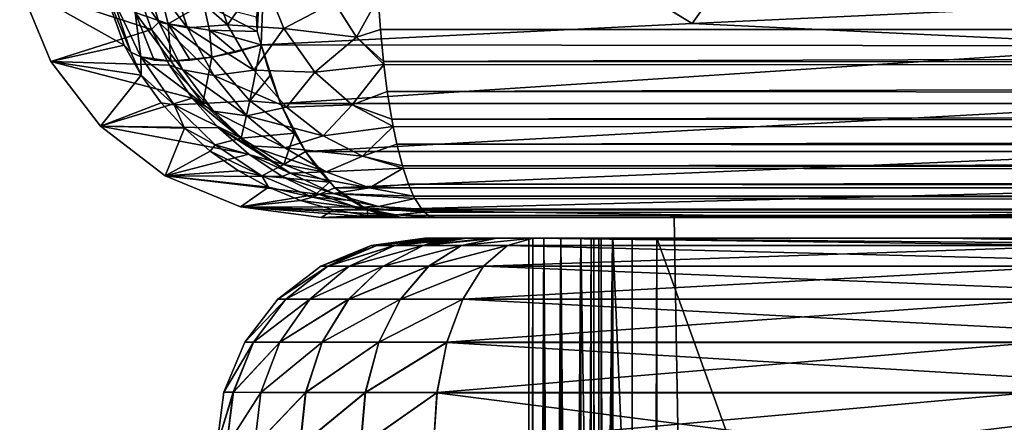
# Model space of a CAD drawing. Header units: metres. Extents: x -109 to 109, y -63 to 140.
# Tile 172 of 256: x -26 to -21, y -1 to 1. Entities that reach past the tile are written whole.
import ezdxf

# ---------------------------------------------------------------- set-up
doc = ezdxf.new("R2010")
doc.units = ezdxf.units.M
doc.layers.add('solid_502308_SW0001', color=7, linetype='CONTINUOUS')

msp = doc.modelspace()

# ---------------------------------------------------------------- linework, layer by layer
at = {"layer": 'solid_502308_SW0001'}
for points in [[(-21.781921, 2.24226, 13.978629), (-24.736078, 2.168584, 12.985864), (-22.714043, 0.933939, 13.135926)], [(-21.781921, 2.24226, 13.978629), (-22.714043, 0.933939, 13.135926), (-20.522558, 1.034464, 13.943302)], [(-24.736078, 2.168584, 12.985864), (-24.809853, 0.964266, 12.331512), (-24.806084, 0.894434, 12.295338)], [(-24.736078, 2.168584, 12.985864), (-24.806084, 0.894434, 12.295338), (-24.786367, 0.830128, 12.268696)], [(-24.736078, 2.168584, 12.985864), (-24.786367, 0.830128, 12.268696), (-22.714043, 0.933939, 13.135926)], [(-25.355379, 1.190103, -16.41021), (-25.279547, 0.939041, -16.386845), (-25.378658, 1.084398, -16.104961)], [(-25.14131, 0.912482, -16.655775), (-25.279547, 0.939041, -16.386845), (-25.355379, 1.190103, -16.41021)], [(-25.226294, 1.172407, -16.686754), (-25.14131, 0.912482, -16.655775), (-25.355379, 1.190103, -16.41021)], [(-25.446127, 0.828957, 11.314831), (-25.563728, 1.156221, 11.343933), (-25.948542, 1.111275, 0.000001)], [(-25.414015, 0.79603, 11.458515), (-25.563728, 1.156221, 11.343933), (-25.446127, 0.828957, 11.314831)], [(-25.504517, 1.06283, 11.580323), (-25.563728, 1.156221, 11.343933), (-25.414015, 0.79603, 11.458515)], [(-25.03404, 1.178286, -16.924046), (-24.948635, 0.927369, -16.888767), (-25.226294, 1.172407, -16.686754)], [(-24.948635, 0.927369, -16.888767), (-25.14131, 0.912482, -16.655775), (-25.226294, 1.172407, -16.686754)], [(-24.780468, 1.165252, -17.101818), (-24.948635, 0.927369, -16.888767), (-25.03404, 1.178286, -16.924046)], [(-24.780468, 1.165252, -17.101818), (-24.677328, 0.908906, -17.054672), (-24.948635, 0.927369, -16.888767)], [(-24.43531, 1.036201, -17.183388), (-24.677328, 0.908906, -17.054672), (-24.780468, 1.165252, -17.101818)], [(-25.314421, 0.904114, -16.090214), (-25.798632, 0.749826, 0.000001), (-25.948542, 1.111275, 0.000001)], [(-25.446127, 0.828957, 11.314831), (-25.948542, 1.111275, 0.000001), (-25.798632, 0.749826, 0.000001)], [(-25.378658, 1.084398, -16.104961), (-25.314421, 0.904114, -16.090214), (-25.948542, 1.111275, 0.000001)], [(-25.392635, 0.986892, 11.803654), (-25.233608, 0.931982, 12.00331), (-25.283112, 1.121743, 12.059744)], [(-25.233608, 0.931982, 12.00331), (-25.065134, 1.029706, 12.220334), (-25.283112, 1.121743, 12.059744)], [(-25.504517, 1.06283, 11.580323), (-25.414015, 0.79603, 11.458515), (-25.365463, 0.772116, 11.59933)], [(-25.504517, 1.06283, 11.580323), (-25.365463, 0.772116, 11.59933), (-25.392635, 0.986892, 11.803654)], [(-25.279547, 0.939041, -16.386845), (-25.314421, 0.904114, -16.090214), (-25.378658, 1.084398, -16.104961)], [(-24.43531, 1.036201, -17.183388), (-24.22471, 1.056618, -17.209446), (-24.32863, 0.867118, -17.130173)], [(-24.32863, 0.867118, -17.130173), (-24.22471, 1.056618, -17.209446), (-24.213861, 0.904573, -17.153231)], [(-24.22471, 1.056618, -17.209446), (24.226345, 1.08459, -17.217802), (24.213856, 0.904385, -17.153151)], [(-24.213861, 0.904573, -17.153231), (-24.22471, 1.056618, -17.209446), (24.213856, 0.904385, -17.153151)], [(-25.233608, 0.931982, 12.00331), (-25.034962, 0.900698, 12.169847), (-25.065134, 1.029706, 12.220334)], [(-25.065134, 1.029706, 12.220334), (-24.806084, 0.894434, 12.295338), (-24.809853, 0.964266, 12.331512)], [(-25.034962, 0.900698, 12.169847), (-24.806084, 0.894434, 12.295338), (-25.065134, 1.029706, 12.220334)], [(-24.43531, 1.036201, -17.183388), (-24.32863, 0.867118, -17.130173), (-24.677328, 0.908906, -17.054672)], [(-20.448322, 0.825154, 13.876826), (-20.522558, 1.034464, 13.943302), (-22.714043, 0.933939, 13.135926)], [(-25.392635, 0.986892, 11.803654), (-25.301006, 0.757556, 11.735484), (-25.221802, 0.752668, 11.864341)], [(-25.392635, 0.986892, 11.803654), (-25.221802, 0.752668, 11.864341), (-25.233608, 0.931982, 12.00331)], [(-25.392635, 0.986892, 11.803654), (-25.365463, 0.772116, 11.59933), (-25.301006, 0.757556, 11.735484)], [(-25.314421, 0.904114, -16.090214), (-25.22768, 0.733177, -16.070293), (-25.798632, 0.749826, 0.000001)], [(-25.279547, 0.939041, -16.386845), (-25.164438, 0.710921, -16.352678), (-25.314421, 0.904114, -16.090214)], [(-25.164438, 0.710921, -16.352678), (-25.22768, 0.733177, -16.070293), (-25.314421, 0.904114, -16.090214)], [(-25.014622, 0.68262, -16.611486), (-25.164438, 0.710921, -16.352678), (-25.279547, 0.939041, -16.386845)], [(-25.14131, 0.912482, -16.655775), (-25.014622, 0.68262, -16.611486), (-25.279547, 0.939041, -16.386845)], [(-25.233608, 0.931982, 12.00331), (-25.129097, 0.757529, 11.983871), (-25.024382, 0.772062, 12.092155)], [(-25.233608, 0.931982, 12.00331), (-25.024382, 0.772062, 12.092155), (-25.034962, 0.900698, 12.169847)], [(-25.233608, 0.931982, 12.00331), (-25.221802, 0.752668, 11.864341), (-25.129097, 0.757529, 11.983871)], [(-24.948635, 0.927369, -16.888767), (-24.822563, 0.709116, -16.838589), (-25.14131, 0.912482, -16.655775)], [(-24.822563, 0.709116, -16.838589), (-25.014622, 0.68262, -16.611486), (-25.14131, 0.912482, -16.655775)], [(-25.034962, 0.900698, 12.169847), (-24.786367, 0.830128, 12.268696), (-24.806084, 0.894434, 12.295338)], [(-25.034962, 0.900698, 12.169847), (-24.909431, 0.796011, 12.187394), (-24.786367, 0.830128, 12.268696)], [(-25.034962, 0.900698, 12.169847), (-25.024382, 0.772062, 12.092155), (-24.909431, 0.796011, 12.187394)], [(-24.677328, 0.908906, -17.054672), (-24.822563, 0.709116, -16.838589), (-24.948635, 0.927369, -16.888767)], [(-24.677328, 0.908906, -17.054672), (-24.5284, 0.698534, -16.989094), (-24.822563, 0.709116, -16.838589)], [(-24.786367, 0.830128, 12.268696), (-20.448322, 0.825154, 13.876826), (-22.714043, 0.933939, 13.135926)], [(-24.32863, 0.867118, -17.130173), (-24.5284, 0.698534, -16.989094), (-24.677328, 0.908906, -17.054672)], [(-24.32863, 0.867118, -17.130173), (-24.213861, 0.904573, -17.153231), (-24.199003, 0.751157, -17.076178)], [(-24.199003, 0.751157, -17.076178), (-24.213861, 0.904573, -17.153231), (24.213856, 0.904385, -17.153151)], [(-24.199003, 0.751157, -17.076178), (24.213856, 0.904385, -17.153151), (24.197004, 0.733541, -17.065868)], [(-24.32863, 0.867118, -17.130173), (-24.197247, 0.735539, -17.067053), (-24.5284, 0.698534, -16.989094)], [(-24.32863, 0.867118, -17.130173), (-24.199003, 0.751157, -17.076178), (-24.197247, 0.735539, -17.067053)], [(-25.364481, 0.685292, 11.301401), (-25.446127, 0.828957, 11.314831), (-25.798632, 0.749826, 0.000001)], [(-25.414015, 0.79603, 11.458515), (-25.446127, 0.828957, 11.314831), (-25.364481, 0.685292, 11.301401)], [(-25.024382, 0.772062, 12.092155), (-24.841984, 0.561908, 12.045088), (-24.786367, 0.830128, 12.268696)], [(-24.909431, 0.796011, 12.187394), (-25.024382, 0.772062, 12.092155), (-24.786367, 0.830128, 12.268696)], [(-24.841984, 0.561908, 12.045088), (-24.744049, 0.683545, 12.195498), (-24.786367, 0.830128, 12.268696)], [(-24.693848, 0.547742, 12.10876), (-20.448322, 0.825154, 13.876826), (-24.786367, 0.830128, 12.268696)], [(-24.744049, 0.683545, 12.195498), (-24.693848, 0.547742, 12.10876), (-24.786367, 0.830128, 12.268696)], [(-20.373652, 0.547746, 13.711205), (-20.448322, 0.825154, 13.876826), (-24.693848, 0.547742, 12.10876)], [(-25.414015, 0.79603, 11.458515), (-25.364481, 0.685292, 11.301401), (-25.365463, 0.772116, 11.59933)], [(-25.365463, 0.772116, 11.59933), (-25.364481, 0.685292, 11.301401), (-25.205576, 0.542153, 11.567915)], [(-25.365463, 0.772116, 11.59933), (-25.066936, 0.549043, 11.829149), (-25.221802, 0.752668, 11.864341)], [(-25.365463, 0.772116, 11.59933), (-25.205576, 0.542153, 11.567915), (-25.066936, 0.549043, 11.829149)], [(-25.365463, 0.772116, 11.59933), (-25.221802, 0.752668, 11.864341), (-25.301006, 0.757556, 11.735484)], [(-25.221802, 0.752668, 11.864341), (-25.024382, 0.772062, 12.092155), (-25.129097, 0.757529, 11.983871)], [(-25.221802, 0.752668, 11.864341), (-25.066936, 0.549043, 11.829149), (-25.024382, 0.772062, 12.092155)], [(-25.066936, 0.549043, 11.829149), (-24.841984, 0.561908, 12.045088), (-25.024382, 0.772062, 12.092155)], [(-25.119694, 0.574434, -16.045492), (-25.559715, 0.438846, 0), (-25.798632, 0.749826, 0.000001)], [(-25.364481, 0.685292, 11.301401), (-25.798632, 0.749826, 0.000001), (-25.559715, 0.438846, 0)], [(-25.22768, 0.733177, -16.070293), (-25.119694, 0.574434, -16.045492), (-25.798632, 0.749826, 0.000001)], [(-25.016525, 0.511733, -16.310635), (-25.119694, 0.574434, -16.045492), (-25.22768, 0.733177, -16.070293)], [(-25.164438, 0.710921, -16.352678), (-25.016525, 0.511733, -16.310635), (-25.22768, 0.733177, -16.070293)], [(-24.855398, 0.489318, -16.558596), (-25.016525, 0.511733, -16.310635), (-25.164438, 0.710921, -16.352678)], [(-25.014622, 0.68262, -16.611486), (-24.855398, 0.489318, -16.558596), (-25.164438, 0.710921, -16.352678)], [(-24.5284, 0.698534, -16.989094), (-24.197247, 0.735539, -17.067053), (-24.349134, 0.541272, -16.913651)], [(-24.349134, 0.541272, -16.913651), (-24.197247, 0.735539, -17.067053), (-24.180655, 0.6063, -16.981171)], [(-24.197247, 0.735539, -17.067053), (-24.199003, 0.751157, -17.076178), (24.197004, 0.733541, -17.065868)], [(-24.180655, 0.6063, -16.981171), (-24.197247, 0.735539, -17.067053), (24.197004, 0.733541, -17.065868)], [(-24.180655, 0.6063, -16.981171), (24.197004, 0.733541, -17.065868), (24.17602, 0.574859, -16.957199)], [(-25.267506, 0.551435, 11.285485), (-25.364481, 0.685292, 11.301401), (-25.559715, 0.438846, 0)], [(-25.205576, 0.542153, 11.567915), (-25.364481, 0.685292, 11.301401), (-25.267506, 0.551435, 11.285485)], [(-24.822563, 0.709116, -16.838589), (-24.666027, 0.530206, -16.779114), (-25.014622, 0.68262, -16.611486)], [(-24.666027, 0.530206, -16.779114), (-24.855398, 0.489318, -16.558596), (-25.014622, 0.68262, -16.611486)], [(-24.841984, 0.561908, 12.045088), (-24.693848, 0.547742, 12.10876), (-24.744049, 0.683545, 12.195498)], [(-24.5284, 0.698534, -16.989094), (-24.666027, 0.530206, -16.779114), (-24.822563, 0.709116, -16.838589)], [(-24.5284, 0.698534, -16.989094), (-24.349134, 0.541272, -16.913651), (-24.666027, 0.530206, -16.779114)], [(-25.119694, 0.574434, -16.045492), (-24.992037, 0.430542, -16.016171), (-25.559715, 0.438846, 0)], [(-24.842379, 0.344938, -16.263197), (-24.992037, 0.430542, -16.016171), (-25.119694, 0.574434, -16.045492)], [(-25.016525, 0.511733, -16.310635), (-24.842379, 0.344938, -16.263197), (-25.119694, 0.574434, -16.045492)], [(-24.349134, 0.541272, -16.913651), (-24.180655, 0.6063, -16.981171), (-24.159142, 0.472982, -16.86974)], [(-24.159142, 0.472982, -16.86974), (-24.180655, 0.6063, -16.981171), (24.17602, 0.574859, -16.957199)], [(-24.159142, 0.472982, -16.86974), (24.17602, 0.574859, -16.957199), (24.151209, 0.431021, -16.828747)], [(-25.156336, 0.429035, 11.267242), (-25.267506, 0.551435, 11.285485), (-25.559715, 0.438846, 0)], [(-25.205576, 0.542153, 11.567915), (-25.267506, 0.551435, 11.285485), (-25.156336, 0.429035, 11.267242)], [(-25.205576, 0.542153, 11.567915), (-24.882717, 0.382275, 11.788684), (-25.066936, 0.549043, 11.829149)], [(-25.205576, 0.542153, 11.567915), (-25.156336, 0.429035, 11.267242), (-25.00897, 0.350215, 11.530371)], [(-25.205576, 0.542153, 11.567915), (-25.00897, 0.350215, 11.530371), (-24.882717, 0.382275, 11.788684)], [(-25.066936, 0.549043, 11.829149), (-24.882717, 0.382275, 11.788684), (-24.841984, 0.561908, 12.045088)], [(-24.882717, 0.382275, 11.788684), (-24.626493, 0.405233, 11.992129), (-24.841984, 0.561908, 12.045088)], [(-24.666027, 0.530206, -16.779114), (-24.488811, 0.392664, -16.715059), (-24.855398, 0.489318, -16.558596)], [(-24.841984, 0.561908, 12.045088), (-24.626493, 0.405233, 11.992129), (-24.693848, 0.547742, 12.10876)], [(-20.373652, 0.547746, 13.711205), (-24.693848, 0.547742, 12.10876), (-24.574278, 0.316736, 11.901715)], [(-24.693848, 0.547742, 12.10876), (-24.626493, 0.405233, 11.992129), (-24.574278, 0.316736, 11.901715)], [(-24.349134, 0.541272, -16.913651), (-24.488811, 0.392664, -16.715059), (-24.666027, 0.530206, -16.779114)], [(-20.373652, 0.547746, 13.711205), (-24.574278, 0.316736, 11.901715), (-20.275801, 0.316719, 13.493772)], [(-24.349134, 0.541272, -16.913651), (-24.152525, 0.43775, -16.835541), (-24.488811, 0.392664, -16.715059)], [(-24.349134, 0.541272, -16.913651), (-24.159142, 0.472982, -16.86974), (-24.152525, 0.43775, -16.835541)], [(-24.672489, 0.335113, -16.500973), (-24.842379, 0.344938, -16.263197), (-25.016525, 0.511733, -16.310635)], [(-24.855398, 0.489318, -16.558596), (-24.672489, 0.335113, -16.500973), (-25.016525, 0.511733, -16.310635)], [(-24.488811, 0.392664, -16.715059), (-24.672489, 0.335113, -16.500973), (-24.855398, 0.489318, -16.558596)], [(-24.846663, 0.304023, -15.98279), (-25.248203, 0.200295, -0.000001), (-25.559715, 0.438846, 0)], [(-25.156336, 0.429035, 11.267242), (-25.559715, 0.438846, 0), (-25.248203, 0.200295, -0.000001)], [(-24.992037, 0.430542, -16.016171), (-24.846663, 0.304023, -15.98279), (-25.559715, 0.438846, 0)], [(-25.032284, 0.319608, 11.246877), (-25.156336, 0.429035, 11.267242), (-25.248203, 0.200295, -0.000001)], [(-25.00897, 0.350215, 11.530371), (-25.156336, 0.429035, 11.267242), (-25.032284, 0.319608, 11.246877)], [(-24.648203, 0.212373, -16.212265), (-24.846663, 0.304023, -15.98279), (-24.992037, 0.430542, -16.016171)], [(-24.842379, 0.344938, -16.263197), (-24.648203, 0.212373, -16.212265), (-24.992037, 0.430542, -16.016171)], [(-24.488811, 0.392664, -16.715059), (-24.152525, 0.43775, -16.835541), (-24.29932, 0.295652, -16.649796)], [(-24.29932, 0.295652, -16.649796), (-24.152525, 0.43775, -16.835541), (-24.134705, 0.353201, -16.743351)], [(-24.152525, 0.43775, -16.835541), (-24.159142, 0.472982, -16.86974), (24.151209, 0.431021, -16.828747)], [(-24.134705, 0.353201, -16.743351), (-24.152525, 0.43775, -16.835541), (24.151209, 0.431021, -16.828747)], [(-24.134705, 0.353201, -16.743351), (24.151209, 0.431021, -16.828747), (24.122955, 0.304525, -16.682474)], [(-25.00897, 0.350215, 11.530371), (-24.677481, 0.255313, 11.74519), (-24.882717, 0.382275, 11.788684)], [(-24.882717, 0.382275, 11.788684), (-24.677481, 0.255313, 11.74519), (-24.626493, 0.405233, 11.992129)], [(-24.677481, 0.255313, 11.74519), (-24.574278, 0.316736, 11.901715), (-24.626493, 0.405233, 11.992129)], [(-24.488811, 0.392664, -16.715059), (-24.29932, 0.295652, -16.649796), (-24.672489, 0.335113, -16.500973)], [(-25.00897, 0.350215, 11.530371), (-25.032284, 0.319608, 11.246877), (-24.784346, 0.201106, 11.488693)], [(-25.00897, 0.350215, 11.530371), (-24.784346, 0.201106, 11.488693), (-24.677481, 0.255313, 11.74519)], [(-24.47366, 0.220158, -16.44138), (-24.648203, 0.212373, -16.212265), (-24.842379, 0.344938, -16.263197)], [(-24.672489, 0.335113, -16.500973), (-24.47366, 0.220158, -16.44138), (-24.842379, 0.344938, -16.263197)], [(-24.29932, 0.295652, -16.649796), (-24.47366, 0.220158, -16.44138), (-24.672489, 0.335113, -16.500973)], [(-24.29932, 0.295652, -16.649796), (-24.134705, 0.353201, -16.743351), (-24.107645, 0.248562, -16.603456)], [(-24.107645, 0.248562, -16.603456), (-24.134705, 0.353201, -16.743351), (24.122955, 0.304525, -16.682474)], [(-24.896822, 0.224527, 11.22462), (-25.032284, 0.319608, 11.246877), (-25.248203, 0.200295, -0.000001)], [(-24.846663, 0.304023, -15.98279), (-24.685938, 0.197189, -15.945968), (-25.248203, 0.200295, -0.000001)], [(-24.784346, 0.201106, 11.488693), (-25.032284, 0.319608, 11.246877), (-24.896822, 0.224527, 11.22462)], [(-24.648203, 0.212373, -16.212265), (-24.685938, 0.197189, -15.945968), (-24.846663, 0.304023, -15.98279)], [(-24.677481, 0.255313, 11.74519), (-24.506599, 0.22328, 11.784175), (-24.574278, 0.316736, 11.901715)], [(-20.275801, 0.316719, 13.493772), (-24.574278, 0.316736, 11.901715), (-24.432438, 0.143314, 11.655205)], [(-24.574278, 0.316736, 11.901715), (-24.458775, 0.169315, 11.701067), (-24.432438, 0.143314, 11.655205)], [(-24.574278, 0.316736, 11.901715), (-24.506599, 0.22328, 11.784175), (-24.458775, 0.169315, 11.701067)], [(-24.29932, 0.295652, -16.649796), (-24.104244, 0.237048, -16.585764), (-24.47366, 0.220158, -16.44138)], [(-20.275801, 0.316719, 13.493772), (-24.432438, 0.143314, 11.655205), (-20.159588, 0.143325, 13.23509)], [(-24.29932, 0.295652, -16.649796), (-24.107645, 0.248562, -16.603456), (-24.104244, 0.237048, -16.585764)], [(-24.107645, 0.248562, -16.603456), (24.122955, 0.304525, -16.682474), (24.091713, 0.197646, -16.520699)], [(-24.784346, 0.201106, 11.488693), (-24.458775, 0.169315, 11.701067), (-24.677481, 0.255313, 11.74519)], [(-24.677481, 0.255313, 11.74519), (-24.458775, 0.169315, 11.701067), (-24.506599, 0.22328, 11.784175)], [(-24.47366, 0.220158, -16.44138), (-24.104244, 0.237048, -16.585764), (-24.265579, 0.143398, -16.381695)], [(-24.265579, 0.143398, -16.381695), (-24.104244, 0.237048, -16.585764), (-24.078539, 0.160736, -16.452026)], [(-24.104244, 0.237048, -16.585764), (-24.107645, 0.248562, -16.603456), (24.091713, 0.197646, -16.520699)], [(-24.078539, 0.160736, -16.452026), (-24.104244, 0.237048, -16.585764), (24.091713, 0.197646, -16.520699)], [(-24.75165, 0.14504, 11.200774), (-24.896822, 0.224527, 11.22462), (-25.248203, 0.200295, -0.000001)], [(-24.512533, 0.112003, -15.906192), (-24.886812, 0.050962, -0.000002), (-25.248203, 0.200295, -0.000001)], [(-24.75165, 0.14504, 11.200774), (-25.248203, 0.200295, -0.000001), (-24.886812, 0.050962, -0.000002)], [(-24.685938, 0.197189, -15.945968), (-24.512533, 0.112003, -15.906192), (-25.248203, 0.200295, -0.000001)], [(-24.784346, 0.201106, 11.488693), (-24.896822, 0.224527, 11.22462), (-24.75165, 0.14504, 11.200774)], [(-24.784346, 0.201106, 11.488693), (-24.75165, 0.14504, 11.200774), (-24.540495, 0.097621, 11.444674)], [(-24.784346, 0.201106, 11.488693), (-24.540495, 0.097621, 11.444674), (-24.458775, 0.169315, 11.701067)], [(-24.648203, 0.212373, -16.212265), (-24.439758, 0.114894, -16.159286), (-24.685938, 0.197189, -15.945968)], [(-24.439758, 0.114894, -16.159286), (-24.512533, 0.112003, -15.906192), (-24.685938, 0.197189, -15.945968)], [(-24.47366, 0.220158, -16.44138), (-24.265579, 0.143398, -16.381695), (-24.648203, 0.212373, -16.212265)], [(-24.265579, 0.143398, -16.381695), (-24.439758, 0.114894, -16.159286), (-24.648203, 0.212373, -16.212265)], [(-24.078539, 0.160736, -16.452026), (24.091713, 0.197646, -16.520699), (24.057997, 0.112365, -16.346094)], [(-24.598515, 0.082144, 11.175613), (-24.75165, 0.14504, 11.200774), (-24.886812, 0.050962, -0.000002)], [(-24.540495, 0.097621, 11.444674), (-24.75165, 0.14504, 11.200774), (-24.598515, 0.082144, 11.175613)], [(-24.540495, 0.097621, 11.444674), (-24.432438, 0.143314, 11.655205), (-24.458775, 0.169315, 11.701067)], [(-24.540495, 0.097621, 11.444674), (-24.355246, 0.080997, 11.520903), (-24.432438, 0.143314, 11.655205)], [(-24.265579, 0.143398, -16.381695), (-24.053606, 0.103297, -16.323484), (-24.439758, 0.114894, -16.159286)], [(-20.159588, 0.143325, 13.23509), (-24.432438, 0.143314, 11.655205), (-24.275105, 0.036, 11.381355)], [(-24.432438, 0.143314, 11.655205), (-24.285814, 0.040937, 11.400063), (-24.275105, 0.036, 11.381355)], [(-24.432438, 0.143314, 11.655205), (-24.355246, 0.080997, 11.520903), (-24.285814, 0.040937, 11.400063)], [(-20.159588, 0.143325, 13.23509), (-24.275105, 0.036, 11.381355), (-20.030848, 0.036011, 12.947701)], [(-24.265579, 0.143398, -16.381695), (-24.078539, 0.160736, -16.452026), (-24.053606, 0.103297, -16.323484)], [(-24.053606, 0.103297, -16.323484), (-24.078539, 0.160736, -16.452026), (24.057997, 0.112365, -16.346094)], [(-24.512533, 0.112003, -15.906192), (-24.329424, 0.050056, -15.863967), (-24.886812, 0.050962, -0.000002)], [(-24.540495, 0.097621, 11.444674), (-24.598515, 0.082144, 11.175613), (-24.285814, 0.040937, 11.400063)], [(-24.540495, 0.097621, 11.444674), (-24.285814, 0.040937, 11.400063), (-24.355246, 0.080997, 11.520903)], [(-24.439758, 0.114894, -16.159286), (-24.222322, 0.052702, -16.105421), (-24.512533, 0.112003, -15.906192)], [(-24.222322, 0.052702, -16.105421), (-24.329424, 0.050056, -15.863967), (-24.512533, 0.112003, -15.906192)], [(-24.439758, 0.114894, -16.159286), (-24.053606, 0.103297, -16.323484), (-24.047312, 0.091087, -16.291218)], [(-24.439758, 0.114894, -16.159286), (-24.047312, 0.091087, -16.291218), (-24.222322, 0.052702, -16.105421)], [(-24.053606, 0.103297, -16.323484), (24.057997, 0.112365, -16.346094), (24.022404, 0.05029, -16.161623)], [(-24.047312, 0.091087, -16.291218), (-24.053606, 0.103297, -16.323484), (24.022404, 0.05029, -16.161623)], [(-24.439383, 0.036667, 11.149513), (-24.598515, 0.082144, 11.175613), (-24.886812, 0.050962, -0.000002)], [(-24.886812, 0.050962, -0.000002), (-24.223436, 0, -7.888323), (-24.498903, 0)], [(-24.139763, 0.012497, -15.820832), (-24.223436, 0, -7.888323), (-24.886812, 0.050962, -0.000002)], [(-24.439383, 0.036667, 11.149513), (-24.886812, 0.050962, -0.000002), (-24.498903, 0)], [(-24.329424, 0.050056, -15.863967), (-24.139763, 0.012497, -15.820832), (-24.886812, 0.050962, -0.000002)], [(-24.285814, 0.040937, 11.400063), (-24.598515, 0.082144, 11.175613), (-24.439383, 0.036667, 11.149513)], [(-24.222322, 0.052702, -16.105421), (-24.001421, 0.025529, -16.052032), (-24.329424, 0.050056, -15.863967)], [(-24.001421, 0.025529, -16.052032), (-24.139763, 0.012497, -15.820832), (-24.329424, 0.050056, -15.863967)], [(-24.222322, 0.052702, -16.105421), (-24.047312, 0.091087, -16.291218), (-24.01502, 0.040646, -16.123297)], [(-24.222322, 0.052702, -16.105421), (-24.01502, 0.040646, -16.123297), (-24.001421, 0.025529, -16.052032)], [(-24.01502, 0.040646, -16.123297), (-24.047312, 0.091087, -16.291218), (24.022404, 0.05029, -16.161623)], [(-24.01502, 0.040646, -16.123297), (24.022404, 0.05029, -16.161623), (23.985561, 0.012598, -15.970469)], [(-24.276117, 0.009161, 11.122734), (-24.439383, 0.036667, 11.149513), (-24.498903, 0)], [(-24.276117, 0.009161, 11.122734), (-24.498903, 0), (-24.304987, 0, 5.553031)], [(-24.304987, 0, 5.553031), (-24.498903, 0), (-24.223436, 0, -7.888323)], [(-24.285814, 0.040937, 11.400063), (-24.439383, 0.036667, 11.149513), (-24.275105, 0.036, 11.381355)], [(-24.275105, 0.036, 11.381355), (-24.439383, 0.036667, 11.149513), (-24.276117, 0.009161, 11.122734)], [(-24.276117, 0.009161, 11.122734), (-24.304987, 0, 5.553031), (-24.111044, 0, 11.106819)], [(-24.111044, 0, 11.106819), (-24.304987, 0, 5.553031), (-24.223436, 0, -7.888323)], [(-24.275105, 0.036, 11.381355), (-24.276117, 0.009161, 11.122734), (-24.193743, 0.009029, 11.239237)], [(-24.193743, 0.009029, 11.239237), (-24.276117, 0.009161, 11.122734), (-24.111044, 0, 11.106819)], [(-20.030848, 0.036011, 12.947701), (-24.275105, 0.036, 11.381355), (-21.953852, 0, 11.939158)], [(-24.275105, 0.036, 11.381355), (-24.111044, 0, 11.106819), (-21.953852, 0, 11.939158)], [(-24.275105, 0.036, 11.381355), (-24.193743, 0.009029, 11.239237), (-24.111044, 0, 11.106819)], [(-24.139763, 0.012497, -15.820832), (-23.947977, 0, -15.776472), (-24.223436, 0, -7.888323)], [(-24.111044, 0, 11.106819), (-24.223436, 0, -7.888323), (-23.947977, 0, -15.776472)], [(-23.981899, 0.010115, -15.950378), (-24.139763, 0.012497, -15.820832), (-24.001421, 0.025529, -16.052032)], [(-23.981899, 0.010115, -15.950378), (-23.947977, 0, -15.776472), (-24.139763, 0.012497, -15.820832)], [(-24.111044, 0, 11.106819), (-22.799999, 0, -8.813018), (-22.799999, 0, 8.711903)], [(-21.953852, 0, 11.939158), (-24.111044, 0, 11.106819), (-22.799999, 0, 8.711903)], [(-24.111044, 0, 11.106819), (-23.947977, 0, -15.776472), (-22.799999, 0, -8.813018)], [(-24.001421, 0.025529, -16.052032), (-24.01502, 0.040646, -16.123297), (23.985561, 0.012598, -15.970469)], [(-23.981899, 0.010115, -15.950378), (-24.001421, 0.025529, -16.052032), (23.985561, 0.012598, -15.970469)], [(-23.981899, 0.010115, -15.950378), (23.985561, 0.012598, -15.970469), (23.947977, 0, -15.776472)], [(-23.981899, 0.010115, -15.950378), (-10.065047, 0, -15.776472), (-17.006502, 0, -15.776472)], [(-23.981899, 0.010115, -15.950378), (10.065047, 0, -15.776472), (-10.065047, 0, -15.776472)], [(-23.981899, 0.010115, -15.950378), (-17.006502, 0, -15.776472), (-23.947977, 0, -15.776472)], [(-23.981899, 0.010115, -15.950378), (23.947977, 0, -15.776472), (17.006495, 0, -15.776472)], [(-23.981899, 0.010115, -15.950378), (17.006495, 0, -15.776472), (10.065047, 0, -15.776472)], [(-23.947977, 0, -15.776472), (-17.006502, 0, -15.776472), (-22.799999, 0, -8.813018)], [(-22.703861, -5.507805, 8.654655), (-22.799999, 0, 8.711903), (-22.799999, 0, -8.813018)], [(-18.978657, 0, 10.57083), (-21.953852, 0, 11.939158), (-22.799999, 0, 8.711903)], [(-18.978657, 0, 10.57083), (-22.799999, 0, 8.711903), (-22.703861, -5.507805, 8.654655)], [(-17.006502, 0, -15.776472), (-20.428511, 0, -10.015878), (-22.799999, 0, -8.813018)], [(-22.703861, -5.507805, -8.75577), (-22.799999, 0, -8.813018), (-20.428511, 0, -10.015878)], [(-22.703861, -5.507805, 8.654655), (-22.799999, 0, -8.813018), (-22.607994, -11, 8.59749)], [(-22.607994, -11, 8.59749), (-22.799999, 0, -8.813018), (-22.703861, -5.507805, -8.75577)], [(-22.703861, -5.507805, 8.654655), (-22.607994, -11, 8.59749), (-18.978657, 0, 10.57083)], [(-22.607994, -11, -8.698606), (-22.703861, -5.507805, -8.75577), (-20.428511, 0, -10.015878)], [(-20.333141, -11, -9.84858), (-22.607994, -11, -8.698606), (-20.428511, 0, -10.015878)], [(-22.607994, -11, 8.59749), (-18.357611, -11, 10.626278), (-18.978657, 0, 10.57083)], [(-20.030848, 0.036011, 12.947701), (-21.953852, 0, 11.939158), (-19.71349, 0, 12.706077)], [(-18.978657, 0, 10.57083), (-19.71349, 0, 12.706077), (-21.953852, 0, 11.939158)], [(-24.258816, -0.134073, -8.930122), (-24.499996, -0.233972, -8.930122), (-24.258814, -0.134079, 8.830122)], [(-24.465904, -0.233995, -9.2483), (-24.499996, -0.233972, -8.930122), (-24.258816, -0.134073, -8.930122)], [(-24.499996, -0.233972, -8.930122), (-24.49999, -0.233983, 8.830122), (-24.258814, -0.134079, 8.830122)], [(-24.258814, -0.134079, 8.830122), (-24.49999, -0.233983, 8.830122), (-24.230028, -0.13408, 9.097925)], [(-24.49999, -0.233983, 8.830122), (-24.465702, -0.233995, 9.149237), (-24.230028, -0.13408, 9.097925)], [(-24.465904, -0.233995, -9.2483), (-24.258816, -0.134073, -8.930122), (-24.230198, -0.13408, -9.197139)], [(-24.465904, -0.233995, -9.2483), (-24.230198, -0.13408, -9.197139), (-24.145185, -0.134084, -9.452853)], [(-24.465904, -0.233995, -9.2483), (-24.145185, -0.134084, -9.452853), (-24.364616, -0.234012, -9.553015)], [(-24.144855, -0.134084, 9.353593), (-24.230028, -0.13408, 9.097925), (-24.465702, -0.233995, 9.149237)], [(-24.364222, -0.234013, 9.453896), (-24.144855, -0.134084, 9.353593), (-24.465702, -0.233995, 9.149237)], [(-24.364616, -0.234012, -9.553015), (-24.145185, -0.134084, -9.452853), (-24.007692, -0.134088, -9.684651)], [(-24.364616, -0.234012, -9.553015), (-24.007692, -0.134088, -9.684651), (-24.200787, -0.234029, -9.829232)], [(-24.007204, -0.134088, 9.585296), (-24.144855, -0.134084, 9.353593), (-24.364222, -0.234013, 9.453896)], [(-24.200203, -0.234029, 9.730001), (-24.007204, -0.134088, 9.585296), (-24.364222, -0.234013, 9.453896)], [(-24.258816, -0.134073, -8.930122), (-24, -0.1, 8.830122), (-24, -0.1, -8.930122)], [(-24.258816, -0.134073, -8.930122), (-24.258814, -0.134079, 8.830122), (-24, -0.1, 8.830122)], [(-24.230198, -0.13408, -9.197139), (-24.258816, -0.134073, -8.930122), (-24, -0.1, -8.930122)], [(-24.258814, -0.134079, 8.830122), (-23.977167, -0.1, 9.042426), (-24, -0.1, 8.830122)], [(-24.258814, -0.134079, 8.830122), (-24.230028, -0.13408, 9.097925), (-23.977167, -0.1, 9.042426)], [(-24.230198, -0.13408, -9.197139), (-24, -0.1, -8.930122), (-23.977312, -0.1, -9.14177)], [(-24.230198, -0.13408, -9.197139), (-23.977312, -0.1, -9.14177), (-24.145185, -0.134084, -9.452853)], [(-24.230028, -0.13408, 9.097925), (-23.909367, -0.1, 9.246082), (-23.977167, -0.1, 9.042426)], [(-24.144855, -0.134084, 9.353593), (-23.909367, -0.1, 9.246082), (-24.230028, -0.13408, 9.097925)], [(-24.200787, -0.234029, -9.829232), (-24.007692, -0.134088, -9.684651), (-23.824018, -0.134093, -9.881859)], [(-24.200787, -0.234029, -9.829232), (-23.824018, -0.134093, -9.881859), (-23.981918, -0.234045, -10.064234)], [(-23.823414, -0.134093, 9.782381), (-24.007204, -0.134088, 9.585296), (-24.200203, -0.234029, 9.730001)], [(-23.981199, -0.234045, 9.964856), (-23.823414, -0.134093, 9.782381), (-24.200203, -0.234029, 9.730001)], [(-24.145185, -0.134084, -9.452853), (-23.977312, -0.1, -9.14177), (-23.964539, -0.1, -9.194015)], [(-24.145185, -0.134084, -9.452853), (-23.964539, -0.1, -9.194015), (-23.909611, -0.1, -9.345531)], [(-24.145185, -0.134084, -9.452853), (-23.909611, -0.1, -9.345531), (-24.007692, -0.134088, -9.684651)], [(-24.144855, -0.134084, 9.353593), (-23.800177, -0.1, 9.429855), (-23.859913, -0.1, 9.340536)], [(-24.007204, -0.134088, 9.585296), (-23.800177, -0.1, 9.429855), (-24.144855, -0.134084, 9.353593)], [(-24.144855, -0.134084, 9.353593), (-23.859913, -0.1, 9.340536), (-23.909367, -0.1, 9.246082)], [(-24.007692, -0.134088, -9.684651), (-23.909611, -0.1, -9.345531), (-23.859711, -0.1, -9.440879)], [(-24.007692, -0.134088, -9.684651), (-23.859711, -0.1, -9.440879), (-23.800539, -0.1, -9.529385)], [(-24.007692, -0.134088, -9.684651), (-23.800539, -0.1, -9.529385), (-23.654215, -0.1, -9.686383)], [(-24.007692, -0.134088, -9.684651), (-23.654215, -0.1, -9.686383), (-23.824018, -0.134093, -9.881859)], [(-24.007204, -0.134088, 9.585296), (-23.653711, -0.1, 9.586823), (-23.693394, -0.1, 9.550662)], [(-23.823414, -0.134093, 9.782381), (-23.653711, -0.1, 9.586823), (-24.007204, -0.134088, 9.585296)], [(-24.007204, -0.134088, 9.585296), (-23.693394, -0.1, 9.550662), (-23.800177, -0.1, 9.429855)], [(-24, -0.1, -8.930122), (-24, -0.1, 8.830122), (-23.977167, -0.1, 9.042426)], [(-23.977312, -0.1, -9.14177), (-24, -0.1, -8.930122), (-23.977167, -0.1, 9.042426)], [(-23.981918, -0.234045, -10.064234), (-23.824018, -0.134093, -9.881859), (-23.602692, -0.134099, -10.035371)], [(-23.981918, -0.234045, -10.064234), (-23.602692, -0.134099, -10.035371), (-23.718185, -0.234062, -10.247167)], [(-23.981199, -0.234045, 9.964856), (-23.602781, -0.134144, 9.935535), (-23.823414, -0.134093, 9.782381)], [(-23.981199, -0.234045, 9.964856), (-23.718454, -0.234377, 10.147662), (-23.602781, -0.134144, 9.935535)], [(-23.977312, -0.1, -9.14177), (-23.977167, -0.1, 9.042426), (-23.96459, -0.1, 9.093826)], [(-23.964539, -0.1, -9.194015), (-23.977312, -0.1, -9.14177), (-23.96459, -0.1, 9.093826)], [(-23.977167, -0.1, 9.042426), (-23.909367, -0.1, 9.246082), (-23.96459, -0.1, 9.093826)], [(-23.964539, -0.1, -9.194015), (-23.96459, -0.1, 9.093826), (-23.909367, -0.1, 9.246082)], [(-23.909611, -0.1, -9.345531), (-23.964539, -0.1, -9.194015), (-23.909367, -0.1, 9.246082)], [(-23.909611, -0.1, -9.345531), (-23.909367, -0.1, 9.246082), (-23.859913, -0.1, 9.340536)], [(-23.859711, -0.1, -9.440879), (-23.909611, -0.1, -9.345531), (-23.859913, -0.1, 9.340536)], [(-23.859711, -0.1, -9.440879), (-23.859913, -0.1, 9.340536), (-23.800177, -0.1, 9.429855)], [(-23.800539, -0.1, -9.529385), (-23.859711, -0.1, -9.440879), (-23.800177, -0.1, 9.429855)], [(-23.824018, -0.134093, -9.881859), (-23.654215, -0.1, -9.686383), (-23.478748, -0.1, -9.808075)], [(-23.824018, -0.134093, -9.881859), (-23.478748, -0.1, -9.808075), (-23.602692, -0.134099, -10.035371)], [(-23.823414, -0.134093, 9.782381), (-23.478748, -0.1, 9.708075), (-23.653711, -0.1, 9.586823)], [(-23.823414, -0.134093, 9.782381), (-23.602781, -0.134144, 9.935535), (-23.478748, -0.1, 9.708075)], [(-23.800539, -0.1, -9.529385), (-23.800177, -0.1, 9.429855), (-23.693394, -0.1, 9.550662)], [(-23.693245, -0.1, -9.650805), (-23.800539, -0.1, -9.529385), (-23.693394, -0.1, 9.550662)], [(-23.654215, -0.1, -9.686383), (-23.800539, -0.1, -9.529385), (-23.693245, -0.1, -9.650805)], [(-23.718454, -0.234377, 10.147662), (-19.677946, -0.234377, 12.119048), (-23.602781, -0.134144, 9.935535)], [(-23.718185, -0.234062, -10.247167), (-23.602692, -0.134099, -10.035371), (-20.78434, -0.134131, -11.457418)], [(-23.718185, -0.234062, -10.247167), (-20.78434, -0.134131, -11.457418), (-20.886116, -0.234194, -11.676259)], [(-23.693245, -0.1, -9.650805), (-23.693394, -0.1, 9.550662), (-23.653711, -0.1, 9.586823)], [(-23.654215, -0.1, -9.686383), (-23.693245, -0.1, -9.650805), (-23.653711, -0.1, 9.586823)], [(-23.654215, -0.1, -9.686383), (-23.5, -0.1, 8.55), (-23.5, -0.1, -8.65)], [(-23.480967, -0.1, -8.745667), (-23.654215, -0.1, -9.686383), (-23.5, -0.1, -8.65)], [(-23.654215, -0.1, -9.686383), (-23.653711, -0.1, 9.586823), (-23.5, -0.1, 8.55)], [(-23.480967, -0.1, -8.745667), (-23.478748, -0.1, -9.808075), (-23.654215, -0.1, -9.686383)], [(-23.653711, -0.1, 9.586823), (-23.478748, -0.1, 9.708075), (-23.5, -0.1, 8.55)], [(-23.602781, -0.134144, 9.935535), (-19.581926, -0.134144, 11.897332), (-23.478748, -0.1, 9.708075)], [(-19.677946, -0.234377, 12.119048), (-19.581926, -0.134144, 11.897332), (-23.602781, -0.134144, 9.935535)], [(-23.602692, -0.134099, -10.035371), (-23.478748, -0.1, -9.808075), (-20.78434, -0.134131, -11.457418)], [(-23.5, -10.392893, -8.65), (-23.5, -0.1, -8.65), (-23.5, -0.1, 8.55)], [(-23.494516, -10.466814, -8.702075), (-23.480967, -0.1, -8.745667), (-23.5, -0.1, -8.65)], [(-23.494516, -10.466814, -8.702075), (-23.5, -0.1, -8.65), (-23.5, -10.392893, -8.65)], [(-23.478748, -0.1, 9.708075), (-23.480967, -0.1, 8.645667), (-23.5, -0.1, 8.55)], [(-23.5, -10.392893, 8.55), (-23.5, -0.1, 8.55), (-23.480967, -0.1, 8.645667)], [(-23.5, -10.392893, 8.55), (-23.5, -10.392893, -8.65), (-23.5, -0.1, 8.55)], [(-23.494516, -10.466814, 8.602075), (-23.5, -10.392893, 8.55), (-23.480967, -0.1, 8.645667)], [(-23.479174, -10.535706, 8.649898), (-23.494516, -10.466814, 8.602075), (-23.480967, -0.1, 8.645667)], [(-23.494516, -10.466814, -8.702075), (-23.479174, -10.535706, -8.749898), (-23.480967, -0.1, -8.745667)], [(-23.478748, -0.1, 9.708075), (-23.426773, -0.1, 8.726773), (-23.480967, -0.1, 8.645667)], [(-23.479174, -10.535706, 8.649898), (-23.480967, -0.1, 8.645667), (-23.426773, -0.1, 8.726773)], [(-23.480967, -0.1, -8.745667), (-23.426773, -0.1, -8.826773), (-23.478748, -0.1, -9.808075)], [(-23.479174, -10.535706, -8.749898), (-23.426773, -0.1, -8.826773), (-23.480967, -0.1, -8.745667)], [(-23.425514, -10.655427, 8.72803), (-23.479174, -10.535706, 8.649898), (-23.426773, -0.1, 8.726773)], [(-23.479174, -10.535706, -8.749898), (-23.425514, -10.655427, -8.82803), (-23.426773, -0.1, -8.826773)], [(-23.478748, -0.1, 9.708075), (-21.498411, -0.1, 10.730345), (-23.426773, -0.1, 8.726773)], [(-19.581926, -0.134144, 11.897332), (-21.498411, -0.1, 10.730345), (-23.478748, -0.1, 9.708075)], [(-23.095821, -0.1, -9.10622), (-20.854031, -0.1, -11.138902), (-23.478748, -0.1, -9.808075)], [(-20.78434, -0.134131, -11.457418), (-23.478748, -0.1, -9.808075), (-20.854031, -0.1, -11.138902)], [(-23.151131, -0.1, -9.06166), (-23.095821, -0.1, -9.10622), (-23.478748, -0.1, -9.808075)], [(-23.187382, -0.1, -9.000574), (-23.151131, -0.1, -9.06166), (-23.478748, -0.1, -9.808075)], [(-23.200001, -0.1, -8.930672), (-23.187382, -0.1, -9.000574), (-23.478748, -0.1, -9.808075)], [(-23.200001, -0.1, -8.9), (-23.200001, -0.1, -8.930672), (-23.478748, -0.1, -9.808075)], [(-23.25, -0.1, -8.9), (-23.200001, -0.1, -8.9), (-23.478748, -0.1, -9.808075)], [(-23.345667, -0.1, -8.880967), (-23.25, -0.1, -8.9), (-23.478748, -0.1, -9.808075)], [(-23.426773, -0.1, -8.826773), (-23.345667, -0.1, -8.880967), (-23.478748, -0.1, -9.808075)], [(-21.498411, -0.1, 10.730345), (-23.345667, -0.1, 8.780968), (-23.426773, -0.1, 8.726773)], [(-23.425514, -10.655427, 8.72803), (-23.426773, -0.1, 8.726773), (-23.345667, -0.1, 8.780968)], [(-23.346447, -10.753553, -8.880647), (-23.345667, -0.1, -8.880967), (-23.426773, -0.1, -8.826773)], [(-23.425514, -10.655427, -8.82803), (-23.353554, -10.746447, -8.877545), (-23.426773, -0.1, -8.826773)], [(-23.346447, -10.753553, -8.880647), (-23.426773, -0.1, -8.826773), (-23.353554, -10.746447, -8.877545)], [(-23.425514, -10.655427, 8.72803), (-23.345667, -0.1, 8.780968), (-23.353554, -10.746447, 8.777545)], [(-23.353554, -10.746447, 8.777545), (-23.345667, -0.1, 8.780968), (-23.34086, -10.75914, 8.782905)], [(-23.296637, -10.811646, -8.895612), (-23.345667, -0.1, -8.880967), (-23.346447, -10.753553, -8.880647)], [(-21.498411, -0.1, 10.730345), (-23.25, -0.1, 8.8), (-23.345667, -0.1, 8.780968)], [(-23.34086, -10.75914, 8.782905), (-23.345667, -0.1, 8.780968), (-23.25, -0.1, 8.8)], [(-23.25, -10.889162, -8.9), (-23.25, -0.1, -8.9), (-23.345667, -0.1, -8.880967)], [(-23.296637, -10.811646, -8.895612), (-23.25, -10.889162, -8.9), (-23.345667, -0.1, -8.880967)], [(-23.34086, -10.75914, 8.782905), (-23.25, -0.1, 8.8), (-23.327724, -10.772275, 8.787611)], [(-23.288565, -10.815506, 8.797008), (-23.327724, -10.772275, 8.787611), (-23.25, -0.1, 8.8)], [(-23.288565, -10.815506, 8.797008), (-23.25, -0.1, 8.8), (-23.25, -10.868851, 8.8)], [(-23.097219, -0.1, 8.928406), (-23.163017, -0.1, 8.8), (-23.25, -0.1, 8.8)], [(-23.16169, -5.636811, 8.8), (-23.25, -0.1, 8.8), (-23.163017, -0.1, 8.8)], [(-23.002638, -0.1, 9.037434), (-23.097219, -0.1, 8.928406), (-23.25, -0.1, 8.8)], [(-21.498411, -0.1, 10.730345), (-23.002638, -0.1, 9.037434), (-23.25, -0.1, 8.8)], [(-23.25, -10.868851, 8.8), (-23.25, -0.1, 8.8), (-23.16169, -5.636811, 8.8)], [(-23.25, -10.889162, -8.9), (-23.200001, -0.1, -8.9), (-23.25, -0.1, -8.9)], [(-23.25, -10.889162, -8.9), (-23.212664, -10.995305, -8.9), (-23.200001, -0.1, -8.9)], [(-23.212664, -10.995305, -8.9), (-23.200001, -11.107107, -8.9), (-23.200001, -0.1, -8.9)], [(-23.187073, -37.041531, -8.981738), (-23.187382, -0.1, -9.000574), (-23.200001, -0.1, -8.930672)], [(-23.200001, -11.107107, -8.9), (-23.200001, -0.1, -8.930672), (-23.200001, -0.1, -8.9)], [(-23.200001, -18.5261, -8.920704), (-23.200001, -0.1, -8.930672), (-23.200001, -11.107107, -8.9)], [(-23.187073, -37.041531, -8.981738), (-23.200001, -0.1, -8.930672), (-23.200001, -18.5261, -8.920704)], [(-23.149965, -37.041565, -9.04333), (-23.151131, -0.1, -9.06166), (-23.187382, -0.1, -9.000574)], [(-23.149965, -37.041565, -9.04333), (-23.187382, -0.1, -9.000574), (-23.187073, -37.041531, -8.981738)], [(-23.16169, -5.636811, 8.8), (-23.163017, -0.1, 8.8), (-23.097219, -0.1, 8.928406)], [(-23.160345, -11.179615, 8.8), (-23.16169, -5.636811, 8.8), (-23.097219, -0.1, 8.928406)], [(-23.160345, -11.179615, 8.8), (-23.097219, -0.1, 8.928406), (-23.113243, -36.92849, 8.880241)], [(-23.094622, -18.601902, -9.096863), (-23.095821, -0.1, -9.10622), (-23.151131, -0.1, -9.06166)], [(-23.149965, -37.041565, -9.04333), (-23.093491, -37.041588, -9.087804), (-23.151131, -0.1, -9.06166)], [(-23.094622, -18.601902, -9.096863), (-23.151131, -0.1, -9.06166), (-23.093491, -37.041588, -9.087804)], [(-23.113243, -36.92849, 8.880241), (-23.097219, -0.1, 8.928406), (-23.010782, -36.92857, 9.006798)], [(-23.010782, -36.92857, 9.006798), (-23.097219, -0.1, 8.928406), (-23.002638, -0.1, 9.037434)], [(-23.095821, -0.1, -9.10622), (-20.659061, -0.1, -10.347654), (-20.854031, -0.1, -11.138902)], [(-21.532841, -36.251106, -9.881815), (-20.659061, -0.1, -10.347654), (-23.095821, -0.1, -9.10622)], [(-23.094622, -18.601902, -9.096863), (-21.532841, -36.251106, -9.881815), (-23.095821, -0.1, -9.10622)], [(-23.010782, -36.92857, 9.006798), (-23.002638, -0.1, 9.037434), (-22.884808, -0.1, 9.120704)], [(-23.010782, -36.92857, 9.006798), (-22.884808, -0.1, 9.120704), (-22.883661, -6.219721, 9.117373)], [(-21.498411, -0.1, 10.730345), (-22.884808, -0.1, 9.120704), (-23.002638, -0.1, 9.037434)], [(-21.498411, -0.1, 10.730345), (-20.759949, -0.1, 10.199672), (-22.884808, -0.1, 9.120704)], [(-20.743658, -6.053082, 10.199323), (-22.884808, -0.1, 9.120704), (-20.759949, -0.1, 10.199672)], [(-20.743658, -6.053082, 10.199323), (-22.883661, -6.219721, 9.117373), (-22.884808, -0.1, 9.120704)], [(-19.987917, -35.531006, -10.606988), (-20.659061, -0.1, -10.347654), (-21.532841, -36.251106, -9.881815)], [(-21.498411, -0.1, 10.730345), (-19.471312, -0.1, 11.662858), (-20.759949, -0.1, 10.199672)], [(-19.581926, -0.134144, 11.897332), (-19.471312, -0.1, 11.662858), (-21.498411, -0.1, 10.730345)], [(-24.499996, -0.233972, -8.930122), (-24.707104, -0.39289, -8.930122), (-24.49999, -0.233983, 8.830122)], [(-24.465904, -0.233995, -9.2483), (-24.707104, -0.39289, -8.930122), (-24.499996, -0.233972, -8.930122)], [(-24.707104, -0.39289, -8.930122), (-24.70709, -0.392905, 8.830122), (-24.49999, -0.233983, 8.830122)], [(-24.668304, -0.392936, -9.292232), (-24.707104, -0.39289, -8.930122), (-24.465904, -0.233995, -9.2483)], [(-24.49999, -0.233983, 8.830122), (-24.70709, -0.392905, 8.830122), (-24.465702, -0.233995, 9.149237)], [(-24.70709, -0.392905, 8.830122), (-24.668074, -0.392936, 9.193297), (-24.465702, -0.233995, 9.149237)], [(-24.668304, -0.392936, -9.292232), (-24.465904, -0.233995, -9.2483), (-24.364616, -0.234012, -9.553015)], [(-24.668304, -0.392936, -9.292232), (-24.364616, -0.234012, -9.553015), (-24.553036, -0.392974, -9.63902)], [(-24.364222, -0.234013, 9.453896), (-24.465702, -0.233995, 9.149237), (-24.668074, -0.392936, 9.193297)], [(-24.552586, -0.392974, 9.540023), (-24.364222, -0.234013, 9.453896), (-24.668074, -0.392936, 9.193297)], [(-24.553036, -0.392974, -9.63902), (-24.364616, -0.234012, -9.553015), (-24.200787, -0.234029, -9.829232)], [(-24.553036, -0.392974, -9.63902), (-24.200787, -0.234029, -9.829232), (-24.366587, -0.393009, -9.953379)], [(-24.200203, -0.234029, 9.730001), (-24.364222, -0.234013, 9.453896), (-24.552586, -0.392974, 9.540023)], [(-24.365923, -0.39301, 9.854254), (-24.200203, -0.234029, 9.730001), (-24.552586, -0.392974, 9.540023)], [(-24.366587, -0.393009, -9.953379), (-24.200787, -0.234029, -9.829232), (-23.981918, -0.234045, -10.064234)], [(-24.366587, -0.393009, -9.953379), (-23.981918, -0.234045, -10.064234), (-24.1175, -0.393041, -10.220829)], [(-23.981199, -0.234045, 9.964856), (-24.200203, -0.234029, 9.730001), (-24.365923, -0.39301, 9.854254)], [(-24.11668, -0.393041, 10.121536), (-23.981199, -0.234045, 9.964856), (-24.365923, -0.39301, 9.854254)], [(-24.1175, -0.393041, -10.220829), (-23.981918, -0.234045, -10.064234), (-23.718185, -0.234062, -10.247167)], [(-24.1175, -0.393041, -10.220829), (-23.718185, -0.234062, -10.247167), (-23.817348, -0.393073, -10.429019)], [(-24.11668, -0.393041, 10.121536), (-23.718454, -0.234377, 10.147662), (-23.981199, -0.234045, 9.964856)], [(-24.11668, -0.393041, 10.121536), (-23.817726, -0.39384, 10.329711), (-23.718454, -0.234377, 10.147662)], [(-23.817726, -0.39384, 10.329711), (-19.760351, -0.39384, 12.309327), (-23.718454, -0.234377, 10.147662)], [(-23.817348, -0.393073, -10.429019), (-23.718185, -0.234062, -10.247167), (-20.886116, -0.234194, -11.676259)], [(-23.817348, -0.393073, -10.429019), (-20.886116, -0.234194, -11.676259), (-20.97349, -0.393359, -11.864127)], [(-19.760351, -0.39384, 12.309327), (-19.677946, -0.234377, 12.119048), (-23.718454, -0.234377, 10.147662)], [(-24.707104, -0.39289, -8.930122), (-24.866024, -0.599998, -8.930122), (-24.70709, -0.392905, 8.830122)], [(-24.668304, -0.392936, -9.292232), (-24.866024, -0.599998, -8.930122), (-24.707104, -0.39289, -8.930122)], [(-24.866024, -0.599998, -8.930122), (-24.866003, -0.600011, 8.830122), (-24.70709, -0.392905, 8.830122)], [(-24.823603, -0.600068, -9.325939), (-24.866024, -0.599998, -8.930122), (-24.668304, -0.392936, -9.292232)], [(-24.70709, -0.392905, 8.830122), (-24.866003, -0.600011, 8.830122), (-24.668074, -0.392936, 9.193297)], [(-24.866003, -0.600011, 8.830122), (-24.823353, -0.600068, 9.227105), (-24.668074, -0.392936, 9.193297)], [(-24.823603, -0.600068, -9.325939), (-24.668304, -0.392936, -9.292232), (-24.553036, -0.392974, -9.63902)], [(-24.823603, -0.600068, -9.325939), (-24.553036, -0.392974, -9.63902), (-24.697599, -0.600132, -9.705009)], [(-24.552586, -0.392974, 9.540023), (-24.668074, -0.392936, 9.193297), (-24.823353, -0.600068, 9.227105)], [(-24.697109, -0.600132, 9.606104), (-24.552586, -0.392974, 9.540023), (-24.823353, -0.600068, 9.227105)], [(-24.697599, -0.600132, -9.705009), (-24.553036, -0.392974, -9.63902), (-24.366587, -0.393009, -9.953379)], [(-24.697599, -0.600132, -9.705009), (-24.366587, -0.393009, -9.953379), (-24.493792, -0.60019, -10.048626)], [(-24.365923, -0.39301, 9.854254), (-24.552586, -0.392974, 9.540023), (-24.697109, -0.600132, 9.606104)], [(-24.493067, -0.60019, 9.949582), (-24.365923, -0.39301, 9.854254), (-24.697109, -0.600132, 9.606104)], [(-24.493792, -0.60019, -10.048626), (-24.366587, -0.393009, -9.953379), (-24.1175, -0.393041, -10.220829)], [(-24.493792, -0.60019, -10.048626), (-24.1175, -0.393041, -10.220829), (-24.221516, -0.60024, -10.340966)], [(-24.11668, -0.393041, 10.121536), (-24.365923, -0.39301, 9.854254), (-24.493067, -0.60019, 9.949582)], [(-24.220619, -0.600241, 10.24174), (-24.11668, -0.393041, 10.121536), (-24.493067, -0.60019, 9.949582)], [(-24.221516, -0.60024, -10.340966), (-24.1175, -0.393041, -10.220829), (-23.817348, -0.393073, -10.429019)], [(-24.221516, -0.60024, -10.340966), (-23.817348, -0.393073, -10.429019), (-23.893423, -0.600287, -10.568528)], [(-24.220619, -0.600241, 10.24174), (-23.817726, -0.39384, 10.329711), (-24.11668, -0.393041, 10.121536)], [(-24.220619, -0.600241, 10.24174), (-23.893803, -0.601622, 10.469224), (-23.817726, -0.39384, 10.329711)], [(-23.893803, -0.601622, 10.469224), (-19.823503, -0.601622, 12.455147), (-23.817726, -0.39384, 10.329711)], [(-23.893423, -0.600287, -10.568528), (-23.817348, -0.393073, -10.429019), (-20.97349, -0.393359, -11.864127)], [(-23.893423, -0.600287, -10.568528), (-20.97349, -0.393359, -11.864127), (-21.040493, -0.600761, -12.0082)], [(-19.823503, -0.601622, 12.455147), (-19.760351, -0.39384, 12.309327), (-23.817726, -0.39384, 10.329711)], [(-24.866024, -0.599998, -8.930122), (-24.965925, -0.84118, -8.930122), (-24.866003, -0.600011, 8.830122)], [(-24.823603, -0.600068, -9.325939), (-24.965925, -0.84118, -8.930122), (-24.866024, -0.599998, -8.930122)], [(-24.965925, -0.84118, -8.930122), (-24.965897, -0.841188, 8.830122), (-24.866003, -0.600011, 8.830122)], [(-24.921217, -0.841275, -9.347127), (-24.965925, -0.84118, -8.930122), (-24.823603, -0.600068, -9.325939)], [(-24.866003, -0.600011, 8.830122), (-24.965897, -0.841188, 8.830122), (-24.823353, -0.600068, 9.227105)], [(-24.965897, -0.841188, 8.830122), (-24.920952, -0.841275, 9.248355), (-24.823353, -0.600068, 9.227105)], [(-24.921217, -0.841275, -9.347127), (-24.823603, -0.600068, -9.325939), (-24.697599, -0.600132, -9.705009)], [(-24.921217, -0.841275, -9.347127), (-24.697599, -0.600132, -9.705009), (-24.788456, -0.841364, -9.74648)], [(-24.697109, -0.600132, 9.606104), (-24.823353, -0.600068, 9.227105), (-24.920952, -0.841275, 9.248355)], [(-24.787939, -0.841365, 9.647635), (-24.697109, -0.600132, 9.606104), (-24.920952, -0.841275, 9.248355)], [(-24.788456, -0.841364, -9.74648), (-24.697599, -0.600132, -9.705009), (-24.493792, -0.60019, -10.048626)], [(-24.788456, -0.841364, -9.74648), (-24.493792, -0.60019, -10.048626), (-24.573729, -0.841446, -10.108479)], [(-24.493067, -0.60019, 9.949582), (-24.697109, -0.600132, 9.606104), (-24.787939, -0.841365, 9.647635)], [(-24.572964, -0.841446, 10.009487), (-24.493067, -0.60019, 9.949582), (-24.787939, -0.841365, 9.647635)], [(-24.573729, -0.841446, -10.108479), (-24.493792, -0.60019, -10.048626), (-24.221516, -0.60024, -10.340966)], [(-24.573729, -0.841446, -10.108479), (-24.221516, -0.60024, -10.340966), (-24.286875, -0.841515, -10.416455)], [(-24.220619, -0.600241, 10.24174), (-24.493067, -0.60019, 9.949582), (-24.572964, -0.841446, 10.009487)], [(-24.285931, -0.841516, 10.31727), (-24.220619, -0.600241, 10.24174), (-24.572964, -0.841446, 10.009487)], [(-24.286875, -0.841515, -10.416455), (-24.221516, -0.60024, -10.340966), (-23.893423, -0.600287, -10.568528)], [(-24.286875, -0.841515, -10.416455), (-23.893423, -0.600287, -10.568528), (-23.941221, -0.841574, -10.656182)], [(-24.285931, -0.841516, 10.31727), (-23.893803, -0.601622, 10.469224), (-24.220619, -0.600241, 10.24174)], [(-24.285931, -0.841516, 10.31727), (-23.941479, -0.843505, 10.556656), (-23.893803, -0.601622, 10.469224)], [(-23.941479, -0.843505, 10.556656), (-19.863079, -0.843505, 12.546531), (-23.893803, -0.601622, 10.469224)], [(-23.941221, -0.841574, -10.656182), (-23.893423, -0.600287, -10.568528), (-21.040493, -0.600761, -12.0082)], [(-23.941221, -0.841574, -10.656182), (-21.040493, -0.600761, -12.0082), (-21.082556, -0.842242, -12.098642)], [(-19.863079, -0.843505, 12.546531), (-19.823503, -0.601622, 12.455147), (-23.893803, -0.601622, 10.469224)], [(-24.965925, -0.84118, -8.930122), (-25, -1.1, -8.930122), (-24.965897, -0.841188, 8.830122)], [(-24.921217, -0.841275, -9.347127), (-25, -1.1, -8.930122), (-24.965925, -0.84118, -8.930122)], [(-24.965897, -0.841188, 8.830122), (-25, -1.1, -8.930122), (-25, -1.1, 8.830122)], [(-24.965897, -0.841188, 8.830122), (-25, -1.1, 8.830122), (-24.920952, -0.841275, 9.248355)], [(-24.921217, -0.841275, -9.347127), (-24.954493, -1.100116, -9.354341), (-25, -1.1, -8.930122)], [(-24.920952, -0.841275, 9.248355), (-25, -1.1, 8.830122), (-24.954222, -1.100117, 9.255586)], [(-24.921217, -0.841275, -9.347127), (-24.788456, -0.841364, -9.74648), (-24.954493, -1.100116, -9.354341)], [(-24.788456, -0.841364, -9.74648), (-24.819418, -1.100228, -9.760616), (-24.954493, -1.100116, -9.354341)], [(-24.787939, -0.841365, 9.647635), (-24.920952, -0.841275, 9.248355), (-24.954222, -1.100117, 9.255586)], [(-24.787939, -0.841365, 9.647635), (-24.954222, -1.100117, 9.255586), (-24.818882, -1.100228, 9.661787)], [(-24.788456, -0.841364, -9.74648), (-24.573729, -0.841446, -10.108479), (-24.819418, -1.100228, -9.760616)], [(-24.573729, -0.841446, -10.108479), (-24.600948, -1.100329, -10.128858), (-24.819418, -1.100228, -9.760616)], [(-24.572964, -0.841446, 10.009487), (-24.787939, -0.841365, 9.647635), (-24.818882, -1.100228, 9.661787)], [(-24.572964, -0.841446, 10.009487), (-24.818882, -1.100228, 9.661787), (-24.600178, -1.100329, 10.029886)], [(-24.573729, -0.841446, -10.108479), (-24.286875, -0.841515, -10.416455), (-24.600948, -1.100329, -10.128858)], [(-24.286875, -0.841515, -10.416455), (-24.309107, -1.100415, -10.442155), (-24.600948, -1.100329, -10.128858)], [(-24.285931, -0.841516, 10.31727), (-24.572964, -0.841446, 10.009487), (-24.600178, -1.100329, 10.029886)], [(-24.285931, -0.841516, 10.31727), (-24.600178, -1.100329, 10.029886), (-24.308151, -1.100415, 10.342981)], [(-24.286875, -0.841515, -10.416455), (-23.941221, -0.841574, -10.656182), (-24.309107, -1.100415, -10.442155)], [(-23.941221, -0.841574, -10.656182), (-23.957495, -1.100482, -10.686028), (-24.309107, -1.100415, -10.442155)], [(-24.285931, -0.841516, 10.31727), (-24.308151, -1.100415, 10.342981), (-23.941479, -0.843505, 10.556656)], [(-23.941479, -0.843505, 10.556656), (-24.308151, -1.100415, 10.342981), (-23.957495, -1.100482, 10.586028)], [(-23.941221, -0.841574, -10.656182), (-21.082556, -0.842242, -12.098642), (-23.957495, -1.100482, -10.686028)], [(-21.096827, -1.101318, -12.129271), (-23.957495, -1.100482, -10.686028), (-21.082556, -0.842242, -12.098642)], [(-23.941479, -0.843505, 10.556656), (-23.957495, -1.100482, 10.586028), (-21.937195, -1.101161, 11.628922)], [(-23.941479, -0.843505, 10.556656), (-21.937195, -1.101161, 11.628922), (-19.863079, -0.843505, 12.546531)], [(-19.863079, -0.843505, 12.546531), (-21.937195, -1.101161, 11.628922), (-19.868591, -1.101501, 12.580597)]]:
    msp.add_3dface(points, dxfattribs=at)

doc.saveas('drawing.dxf')
